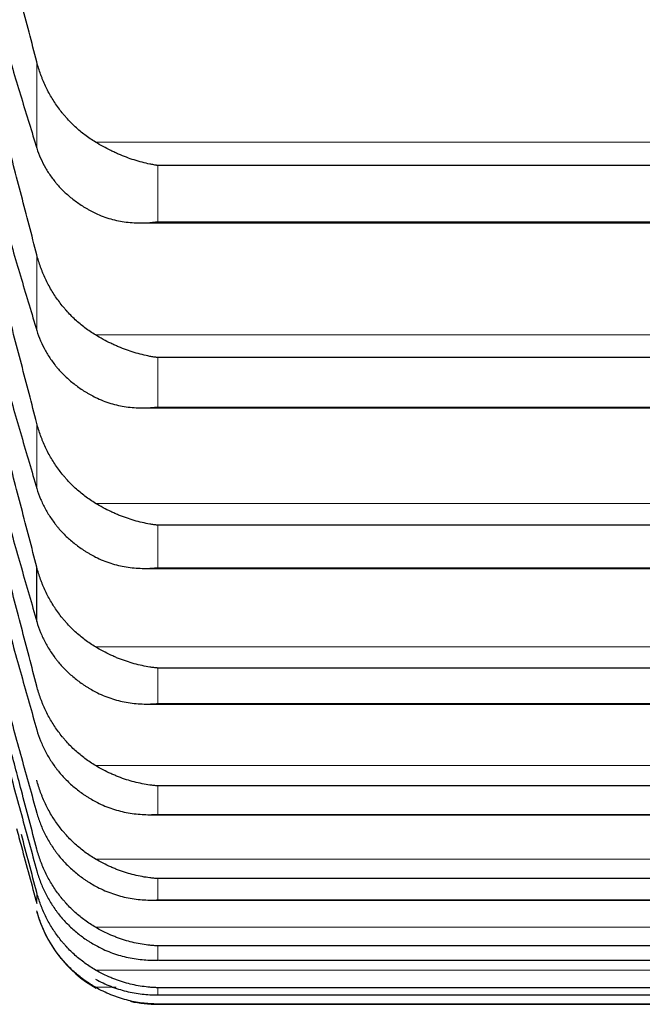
# Model space of a CAD drawing. Header units: inches. Extents: x 0 to 20790, y -12 to 14700.
# Tile 53 of 256: x 6265 to 6290, y 4609 to 4648. Entities that reach past the tile are written whole.
import ezdxf

# ---------------------------------------------------------------- set-up
doc = ezdxf.new("R2010")
doc.units = ezdxf.units.IN
doc.layers.add('1', color=7, linetype='Continuous', true_color=0xffffff)

msp = doc.modelspace()

# ---------------------------------------------------------------- linework, layer by layer
at = {"layer": '1', "color": 110, "linetype": 'Continuous', "lineweight": 13}
for p, q in [((6265.585, 4643.297), (6265.585, 4646.731)), ((6309.19, 4643.534), (6267.927, 4643.534)), ((6270.414, 4640.362), (6270.414, 4642.604)), ((6306.702, 4640.362), (6270.414, 4640.362)), ((6265.585, 4636.024), (6265.585, 4639.041)), ((6309.19, 4635.845), (6267.927, 4635.845)), ((6270.414, 4632.973), (6270.414, 4634.943)), ((6306.702, 4632.973), (6270.414, 4632.973)), ((6265.585, 4629.728), (6265.585, 4632.322)), ((6309.19, 4629.132), (6267.927, 4629.132)), ((6270.414, 4626.565), (6270.414, 4628.259)), ((6306.702, 4626.565), (6270.414, 4626.565)), ((6309.19, 4623.405), (6267.927, 4623.405)), ((6270.414, 4621.147), (6270.414, 4622.563)), ((6306.702, 4621.147), (6270.414, 4621.147)), ((6309.19, 4618.674), (6267.927, 4618.674)), ((6270.414, 4616.729), (6270.414, 4617.864)), ((6306.702, 4616.729), (6270.414, 4616.729)), ((6309.19, 4614.946), (6267.927, 4614.946)), ((6270.414, 4613.317), (6270.414, 4614.17)), ((6265.585, 4613.173), (6265.585, 4613.609)), ((6306.702, 4613.317), (6270.414, 4613.317)), ((6309.19, 4612.228), (6267.927, 4612.228)), ((6270.414, 4610.916), (6270.414, 4611.486)), ((6306.702, 4610.916), (6270.414, 4610.916)), ((6309.19, 4610.522), (6267.927, 4610.522)), ((6268.751, 4609.834), (6267.927, 4609.834)), ((6270.414, 4609.532), (6270.414, 4609.817)), ((6306.702, 4609.532), (6270.414, 4609.532)), ((6270.414, 4609.165), (6270.414, 4609.155))]:
    msp.add_line(p, q, dxfattribs=at)
at = {"layer": '1', "color": 2, "linetype": 'Continuous', "lineweight": 25}
for p, q in [((6306.702, 4642.604), (6270.414, 4642.604)), ((6269.726, 4640.313), (6307.367, 4640.313)), ((6306.702, 4634.943), (6270.414, 4634.943)), ((6269.815, 4632.936), (6307.28, 4632.936)), ((6306.702, 4628.259), (6270.414, 4628.259)), ((6265.585, 4624.416), (6265.585, 4626.585)), ((6269.903, 4626.538), (6307.193, 4626.538)), ((6306.702, 4622.563), (6270.414, 4622.563)), ((6269.992, 4621.128), (6307.107, 4621.128)), ((6306.702, 4617.864), (6270.414, 4617.864)), ((6270.08, 4616.717), (6306.641, 4616.717)), ((6306.702, 4614.17), (6270.414, 4614.17)), ((6270.167, 4613.31), (6306.659, 4613.31)), ((6306.702, 4611.486), (6270.414, 4611.486)), ((6270.44, 4610.914), (6306.677, 4610.914)), ((6306.702, 4609.817), (6270.414, 4609.817)), ((6270.422, 4609.531), (6306.695, 4609.531)), ((6306.702, 4609.165), (6270.414, 4609.165)), ((6270.414, 4609.155), (6306.702, 4609.155))]:
    msp.add_line(p, q, dxfattribs=at)
for start, end in [(195, 240.5566), (257.4094, 270)]:
    msp.add_arc((6270.414, 4614.155), 5, start, end, dxfattribs=at)
for points, knots in [([(6265.585, 4646.731), (6265.381, 4647.521), (6265.157, 4648.38), (6264.933, 4649.235), (6264.914, 4649.306)], [0, 0, 0, 0, 0.916485, 1, 1, 1, 1]), ([(6264.064, 4648.318), (6264.16, 4647.995), (6264.463, 4646.975), (6264.971, 4645.289), (6265.381, 4643.955), (6265.585, 4643.297)], [0, 0, 0, 0, 0.186785, 0.593393, 1, 1, 1, 1]), ([(6267.927, 4643.534), (6267.781, 4643.623), (6267.641, 4643.719), (6267.372, 4643.922), (6267.114, 4644.139), (6266.878, 4644.38), (6266.738, 4644.538), (6266.71, 4644.571), (6266.655, 4644.635), (6266.628, 4644.668), (6266.547, 4644.768), (6266.496, 4644.835), (6266.346, 4645.041), (6266.253, 4645.182), (6266.082, 4645.472), (6266.003, 4645.62), (6265.895, 4645.849), (6265.86, 4645.927), (6265.811, 4646.044), (6265.796, 4646.083), (6265.765, 4646.163), (6265.75, 4646.203), (6265.677, 4646.403), (6265.627, 4646.566), (6265.585, 4646.731)], [0, 0, 0, 0, 0.125, 0.125, 0.25, 0.375, 0.375, 0.40625, 0.40625, 0.4375, 0.4375, 0.5, 0.5, 0.625, 0.625, 0.75, 0.75, 0.8125, 0.8125, 0.84375, 0.84375, 0.875, 0.875, 1, 1, 1, 1]), ([(6265.585, 4643.297), (6265.627, 4643.159), (6265.677, 4643.025), (6265.792, 4642.763), (6265.921, 4642.507), (6266.079, 4642.263), (6266.208, 4642.085), (6266.253, 4642.027), (6266.323, 4641.94), (6266.347, 4641.911), (6266.395, 4641.854), (6266.42, 4641.826), (6266.545, 4641.688), (6266.756, 4641.476), (6266.991, 4641.283), (6267.238, 4641.099), (6267.368, 4641.012), (6267.538, 4640.91), (6267.572, 4640.89), (6267.641, 4640.85), (6267.746, 4640.792), (6267.854, 4640.737), (6267.927, 4640.702)], [0, 0, 0, 0, 0.125, 0.125, 0.25, 0.375, 0.375, 0.4375, 0.4375, 0.46875, 0.46875, 0.5, 0.5, 0.625, 0.75, 0.75, 0.875, 0.875, 0.90625, 0.90625, 0.9375, 1, 1, 1, 1]), ([(6270.414, 4642.604), (6270.411, 4642.605), (6270.408, 4642.605), (6270.401, 4642.606), (6270.398, 4642.607), (6270.388, 4642.608), (6270.368, 4642.611), (6270.321, 4642.618), (6270.229, 4642.634), (6270.15, 4642.649), (6269.992, 4642.681), (6269.887, 4642.705), (6269.573, 4642.787), (6269.365, 4642.853), (6269.054, 4642.97), (6268.95, 4643.011), (6268.795, 4643.079), (6268.743, 4643.102), (6268.639, 4643.15), (6268.587, 4643.174), (6268.432, 4643.25), (6268.33, 4643.304), (6268.127, 4643.415), (6268.027, 4643.473), (6267.927, 4643.534)], [0, 0, 0, 0, 0.003906, 0.003906, 0.007812, 0.007812, 0.015625, 0.03125, 0.0625, 0.125, 0.125, 0.25, 0.25, 0.5, 0.5, 0.625, 0.625, 0.6875, 0.6875, 0.75, 0.75, 0.875, 0.875, 1, 1, 1, 1]), ([(6267.927, 4640.702), (6268.026, 4640.654), (6268.127, 4640.611), (6268.328, 4640.535), (6268.429, 4640.502), (6268.633, 4640.444), (6268.736, 4640.419), (6268.942, 4640.377), (6269.046, 4640.361), (6269.256, 4640.335), (6269.361, 4640.325), (6269.571, 4640.314), (6269.676, 4640.312), (6269.886, 4640.315), (6269.991, 4640.32), (6270.15, 4640.332), (6270.229, 4640.339), (6270.322, 4640.35), (6270.368, 4640.356), (6270.388, 4640.359), (6270.401, 4640.36), (6270.408, 4640.361), (6270.414, 4640.362)], [0, 0, 0, 0, 0.125, 0.125, 0.25, 0.25, 0.375, 0.375, 0.5, 0.5, 0.625, 0.625, 0.75, 0.75, 0.875, 0.875, 0.9375, 0.96875, 0.984375, 0.992188, 0.992188, 1, 1, 1, 1]), ([(6267.927, 4635.845), (6267.781, 4635.934), (6267.641, 4636.029), (6267.372, 4636.233), (6267.114, 4636.449), (6266.878, 4636.69), (6266.738, 4636.848), (6266.71, 4636.88), (6266.655, 4636.945), (6266.628, 4636.978), (6266.547, 4637.078), (6266.496, 4637.145), (6266.346, 4637.351), (6266.253, 4637.491), (6266.082, 4637.781), (6266.003, 4637.93), (6265.895, 4638.159), (6265.86, 4638.236), (6265.811, 4638.354), (6265.796, 4638.393), (6265.765, 4638.473), (6265.75, 4638.513), (6265.677, 4638.713), (6265.627, 4638.876), (6265.585, 4639.041)], [0, 0, 0, 0, 0.125, 0.125, 0.25, 0.375, 0.375, 0.40625, 0.40625, 0.4375, 0.4375, 0.5, 0.5, 0.625, 0.625, 0.75, 0.75, 0.8125, 0.8125, 0.84375, 0.84375, 0.875, 0.875, 1, 1, 1, 1]), ([(6265.585, 4636.024), (6265.627, 4635.883), (6265.677, 4635.746), (6265.792, 4635.477), (6265.921, 4635.214), (6266.079, 4634.963), (6266.208, 4634.78), (6266.253, 4634.72), (6266.323, 4634.631), (6266.347, 4634.601), (6266.395, 4634.543), (6266.42, 4634.514), (6266.545, 4634.372), (6266.756, 4634.153), (6266.991, 4633.955), (6267.238, 4633.766), (6267.368, 4633.677), (6267.538, 4633.571), (6267.572, 4633.55), (6267.641, 4633.51), (6267.746, 4633.45), (6267.854, 4633.393), (6267.927, 4633.357)], [0, 0, 0, 0, 0.125, 0.125, 0.25, 0.375, 0.375, 0.4375, 0.4375, 0.46875, 0.46875, 0.5, 0.5, 0.625, 0.75, 0.75, 0.875, 0.875, 0.90625, 0.90625, 0.9375, 1, 1, 1, 1]), ([(6270.414, 4634.943), (6270.411, 4634.944), (6270.408, 4634.944), (6270.401, 4634.945), (6270.398, 4634.945), (6270.388, 4634.947), (6270.368, 4634.949), (6270.321, 4634.956), (6270.229, 4634.97), (6270.15, 4634.983), (6269.992, 4635.013), (6269.887, 4635.035), (6269.573, 4635.112), (6269.365, 4635.176), (6269.054, 4635.288), (6268.95, 4635.329), (6268.795, 4635.395), (6268.743, 4635.417), (6268.639, 4635.464), (6268.587, 4635.488), (6268.432, 4635.563), (6268.33, 4635.616), (6268.127, 4635.726), (6268.027, 4635.784), (6267.927, 4635.845)], [0, 0, 0, 0, 0.003906, 0.003906, 0.007812, 0.007812, 0.015625, 0.03125, 0.0625, 0.125, 0.125, 0.25, 0.25, 0.5, 0.5, 0.625, 0.625, 0.6875, 0.6875, 0.75, 0.75, 0.875, 0.875, 1, 1, 1, 1]), ([(6267.927, 4633.357), (6268.026, 4633.307), (6268.127, 4633.263), (6268.328, 4633.184), (6268.429, 4633.149), (6268.633, 4633.087), (6268.736, 4633.061), (6268.942, 4633.015), (6269.046, 4632.997), (6269.256, 4632.967), (6269.361, 4632.956), (6269.571, 4632.94), (6269.676, 4632.937), (6269.886, 4632.936), (6269.991, 4632.938), (6270.15, 4632.948), (6270.229, 4632.954), (6270.322, 4632.963), (6270.368, 4632.968), (6270.388, 4632.97), (6270.401, 4632.972), (6270.408, 4632.973), (6270.414, 4632.973)], [0, 0, 0, 0, 0.125, 0.125, 0.25, 0.25, 0.375, 0.375, 0.5, 0.5, 0.625, 0.625, 0.75, 0.75, 0.875, 0.875, 0.9375, 0.96875, 0.984375, 0.992187, 0.992187, 1, 1, 1, 1]), ([(6267.927, 4629.132), (6267.781, 4629.22), (6267.641, 4629.315), (6267.372, 4629.518), (6267.114, 4629.734), (6266.878, 4629.974), (6266.738, 4630.132), (6266.71, 4630.164), (6266.655, 4630.229), (6266.628, 4630.262), (6266.547, 4630.361), (6266.496, 4630.429), (6266.346, 4630.633), (6266.253, 4630.774), (6266.082, 4631.063), (6266.003, 4631.212), (6265.895, 4631.441), (6265.86, 4631.518), (6265.811, 4631.636), (6265.796, 4631.675), (6265.765, 4631.754), (6265.75, 4631.794), (6265.677, 4631.995), (6265.627, 4632.157), (6265.585, 4632.322)], [0, 0, 0, 0, 0.125, 0.125, 0.25, 0.375, 0.375, 0.40625, 0.40625, 0.4375, 0.4375, 0.5, 0.5, 0.625, 0.625, 0.75, 0.75, 0.8125, 0.8125, 0.84375, 0.84375, 0.875, 0.875, 1, 1, 1, 1]), ([(6265.585, 4629.728), (6265.627, 4629.583), (6265.677, 4629.442), (6265.792, 4629.167), (6265.921, 4628.897), (6266.079, 4628.641), (6266.208, 4628.453), (6266.253, 4628.391), (6266.323, 4628.3), (6266.347, 4628.269), (6266.395, 4628.209), (6266.42, 4628.18), (6266.545, 4628.034), (6266.756, 4627.81), (6266.991, 4627.606), (6267.238, 4627.412), (6267.368, 4627.32), (6267.538, 4627.212), (6267.572, 4627.19), (6267.641, 4627.149), (6267.746, 4627.087), (6267.854, 4627.029), (6267.927, 4626.991)], [0, 0, 0, 0, 0.125, 0.125, 0.25, 0.375, 0.375, 0.4375, 0.4375, 0.46875, 0.46875, 0.5, 0.5, 0.625, 0.75, 0.75, 0.875, 0.875, 0.90625, 0.90625, 0.9375, 1, 1, 1, 1]), ([(6270.414, 4628.259), (6270.411, 4628.26), (6270.408, 4628.26), (6270.401, 4628.261), (6270.398, 4628.261), (6270.388, 4628.262), (6270.368, 4628.265), (6270.321, 4628.27), (6270.229, 4628.283), (6270.15, 4628.295), (6269.992, 4628.322), (6269.887, 4628.343), (6269.573, 4628.415), (6269.365, 4628.475), (6269.054, 4628.584), (6268.95, 4628.623), (6268.795, 4628.687), (6268.743, 4628.709), (6268.639, 4628.755), (6268.587, 4628.779), (6268.432, 4628.852), (6268.33, 4628.904), (6268.127, 4629.014), (6268.027, 4629.071), (6267.927, 4629.132)], [0, 0, 0, 0, 0.003906, 0.003906, 0.007813, 0.007813, 0.015625, 0.03125, 0.0625, 0.125, 0.125, 0.25, 0.25, 0.5, 0.5, 0.625, 0.625, 0.6875, 0.6875, 0.75, 0.75, 0.875, 0.875, 1, 1, 1, 1]), ([(6267.927, 4626.991), (6268.026, 4626.941), (6268.127, 4626.895), (6268.328, 4626.812), (6268.429, 4626.776), (6268.633, 4626.711), (6268.736, 4626.683), (6268.942, 4626.634), (6269.046, 4626.613), (6269.256, 4626.579), (6269.361, 4626.566), (6269.571, 4626.547), (6269.676, 4626.541), (6269.886, 4626.537), (6269.991, 4626.538), (6270.15, 4626.544), (6270.229, 4626.549), (6270.322, 4626.556), (6270.368, 4626.56), (6270.388, 4626.562), (6270.401, 4626.564), (6270.408, 4626.564), (6270.414, 4626.565)], [0, 0, 0, 0, 0.125, 0.125, 0.25, 0.25, 0.375, 0.375, 0.5, 0.5, 0.625, 0.625, 0.75, 0.75, 0.875, 0.875, 0.9375, 0.96875, 0.984375, 0.992188, 0.992188, 1, 1, 1, 1]), ([(6267.927, 4623.405), (6267.781, 4623.493), (6267.641, 4623.588), (6267.372, 4623.79), (6267.114, 4624.004), (6266.878, 4624.244), (6266.738, 4624.401), (6266.71, 4624.433), (6266.655, 4624.498), (6266.628, 4624.53), (6266.547, 4624.629), (6266.496, 4624.696), (6266.346, 4624.901), (6266.253, 4625.041), (6266.082, 4625.329), (6266.003, 4625.477), (6265.895, 4625.705), (6265.86, 4625.783), (6265.811, 4625.9), (6265.796, 4625.939), (6265.765, 4626.018), (6265.75, 4626.058), (6265.677, 4626.258), (6265.627, 4626.42), (6265.585, 4626.585)], [0, 0, 0, 0, 0.125, 0.125, 0.25, 0.375, 0.375, 0.40625, 0.40625, 0.4375, 0.4375, 0.5, 0.5, 0.625, 0.625, 0.75, 0.75, 0.8125, 0.8125, 0.84375, 0.84375, 0.875, 0.875, 1, 1, 1, 1]), ([(6265.585, 4624.416), (6265.627, 4624.269), (6265.677, 4624.125), (6265.792, 4623.843), (6265.921, 4623.568), (6266.079, 4623.305), (6266.208, 4623.113), (6266.253, 4623.05), (6266.323, 4622.956), (6266.347, 4622.925), (6266.395, 4622.864), (6266.42, 4622.834), (6266.545, 4622.684), (6266.756, 4622.455), (6266.991, 4622.246), (6267.238, 4622.047), (6267.368, 4621.953), (6267.538, 4621.842), (6267.572, 4621.82), (6267.641, 4621.777), (6267.746, 4621.714), (6267.854, 4621.654), (6267.927, 4621.616)], [0, 0, 0, 0, 0.125, 0.125, 0.25, 0.375, 0.375, 0.4375, 0.4375, 0.46875, 0.46875, 0.5, 0.5, 0.625, 0.75, 0.75, 0.875, 0.875, 0.90625, 0.90625, 0.9375, 1, 1, 1, 1]), ([(6270.414, 4622.563), (6270.411, 4622.564), (6270.408, 4622.564), (6270.401, 4622.565), (6270.398, 4622.565), (6270.388, 4622.566), (6270.368, 4622.568), (6270.321, 4622.573), (6270.229, 4622.583), (6270.15, 4622.594), (6269.992, 4622.618), (6269.887, 4622.638), (6269.573, 4622.705), (6269.365, 4622.762), (6269.054, 4622.867), (6268.95, 4622.905), (6268.795, 4622.967), (6268.743, 4622.988), (6268.639, 4623.033), (6268.587, 4623.057), (6268.432, 4623.129), (6268.33, 4623.18), (6268.127, 4623.288), (6268.027, 4623.345), (6267.927, 4623.405)], [0, 0, 0, 0, 0.003906, 0.003906, 0.007812, 0.007812, 0.015625, 0.03125, 0.0625, 0.125, 0.125, 0.25, 0.25, 0.5, 0.5, 0.625, 0.625, 0.6875, 0.6875, 0.75, 0.75, 0.875, 0.875, 1, 1, 1, 1]), ([(6267.927, 4618.674), (6267.781, 4618.761), (6267.641, 4618.856), (6267.372, 4619.056), (6267.114, 4619.27), (6266.878, 4619.508), (6266.738, 4619.664), (6266.71, 4619.696), (6266.655, 4619.76), (6266.628, 4619.793), (6266.547, 4619.891), (6266.496, 4619.958), (6266.346, 4620.161), (6266.253, 4620.3), (6266.082, 4620.587), (6266.003, 4620.735), (6265.895, 4620.962), (6265.86, 4621.039), (6265.811, 4621.155), (6265.796, 4621.195), (6265.765, 4621.273), (6265.75, 4621.313), (6265.677, 4621.512), (6265.627, 4621.674), (6265.585, 4621.838)], [0, 0, 0, 0, 0.125, 0.125, 0.25, 0.375, 0.375, 0.40625, 0.40625, 0.4375, 0.4375, 0.5, 0.5, 0.625, 0.625, 0.75, 0.75, 0.8125, 0.8125, 0.84375, 0.84375, 0.875, 0.875, 1, 1, 1, 1]), ([(6267.927, 4621.616), (6268.026, 4621.564), (6268.127, 4621.517), (6268.328, 4621.431), (6268.429, 4621.393), (6268.633, 4621.325), (6268.736, 4621.295), (6268.942, 4621.242), (6269.046, 4621.22), (6269.256, 4621.182), (6269.361, 4621.167), (6269.571, 4621.145), (6269.676, 4621.137), (6269.886, 4621.128), (6269.991, 4621.127), (6270.15, 4621.131), (6270.229, 4621.134), (6270.322, 4621.14), (6270.368, 4621.143), (6270.388, 4621.145), (6270.401, 4621.146), (6270.408, 4621.147), (6270.414, 4621.147)], [0, 0, 0, 0, 0.125, 0.125, 0.25, 0.25, 0.375, 0.375, 0.5, 0.5, 0.625, 0.625, 0.75, 0.75, 0.875, 0.875, 0.9375, 0.96875, 0.984375, 0.992187, 0.992187, 1, 1, 1, 1]), ([(6265.585, 4620.099), (6265.627, 4619.949), (6265.677, 4619.802), (6265.792, 4619.514), (6265.921, 4619.233), (6266.079, 4618.965), (6266.208, 4618.769), (6266.253, 4618.705), (6266.323, 4618.609), (6266.347, 4618.577), (6266.395, 4618.515), (6266.42, 4618.484), (6266.545, 4618.331), (6266.756, 4618.097), (6266.991, 4617.883), (6267.238, 4617.68), (6267.368, 4617.584), (6267.538, 4617.47), (6267.572, 4617.448), (6267.641, 4617.404), (6267.746, 4617.339), (6267.854, 4617.278), (6267.927, 4617.239)], [0, 0, 0, 0, 0.125, 0.125, 0.25, 0.375, 0.375, 0.4375, 0.4375, 0.46875, 0.46875, 0.5, 0.5, 0.625, 0.75, 0.75, 0.875, 0.875, 0.90625, 0.90625, 0.9375, 1, 1, 1, 1]), ([(6265.585, 4615.345), (6265.381, 4616.122), (6265.01, 4617.531), (6264.637, 4618.944), (6264.47, 4619.577)], [0, 0, 0, 0, 0.552906, 1, 1, 1, 1]), ([(6270.414, 4617.864), (6270.411, 4617.865), (6270.408, 4617.865), (6270.401, 4617.865), (6270.398, 4617.866), (6270.388, 4617.866), (6270.368, 4617.868), (6270.321, 4617.872), (6270.229, 4617.881), (6270.15, 4617.891), (6269.992, 4617.912), (6269.887, 4617.93), (6269.573, 4617.992), (6269.365, 4618.046), (6269.054, 4618.146), (6268.95, 4618.183), (6268.795, 4618.243), (6268.743, 4618.264), (6268.639, 4618.308), (6268.587, 4618.33), (6268.432, 4618.401), (6268.33, 4618.451), (6268.127, 4618.558), (6268.027, 4618.614), (6267.927, 4618.674)], [0, 0, 0, 0, 0.003906, 0.003906, 0.007812, 0.007812, 0.015625, 0.03125, 0.0625, 0.125, 0.125, 0.25, 0.25, 0.5, 0.5, 0.625, 0.625, 0.6875, 0.6875, 0.75, 0.75, 0.875, 0.875, 1, 1, 1, 1]), ([(6267.927, 4614.946), (6267.781, 4615.033), (6267.641, 4615.126), (6267.372, 4615.325), (6267.114, 4615.537), (6266.878, 4615.773), (6266.738, 4615.929), (6266.71, 4615.96), (6266.655, 4616.024), (6266.628, 4616.056), (6266.547, 4616.154), (6266.496, 4616.22), (6266.346, 4616.422), (6266.253, 4616.561), (6266.082, 4616.846), (6266.003, 4616.992), (6265.895, 4617.218), (6265.86, 4617.295), (6265.811, 4617.411), (6265.796, 4617.449), (6265.765, 4617.528), (6265.75, 4617.567), (6265.677, 4617.765), (6265.627, 4617.926), (6265.585, 4618.089)], [0, 0, 0, 0, 0.125, 0.125, 0.25, 0.375, 0.375, 0.40625, 0.40625, 0.4375, 0.4375, 0.5, 0.5, 0.625, 0.625, 0.75, 0.75, 0.8125, 0.8125, 0.84375, 0.84375, 0.875, 0.875, 1, 1, 1, 1]), ([(6267.927, 4617.239), (6268.026, 4617.186), (6268.127, 4617.137), (6268.328, 4617.049), (6268.429, 4617.009), (6268.633, 4616.938), (6268.736, 4616.906), (6268.942, 4616.85), (6269.046, 4616.826), (6269.256, 4616.785), (6269.361, 4616.768), (6269.571, 4616.741), (6269.676, 4616.732), (6269.886, 4616.719), (6269.991, 4616.716), (6270.15, 4616.717), (6270.229, 4616.719), (6270.322, 4616.723), (6270.368, 4616.726), (6270.388, 4616.727), (6270.401, 4616.728), (6270.408, 4616.728), (6270.414, 4616.729)], [0, 0, 0, 0, 0.125, 0.125, 0.25, 0.25, 0.375, 0.375, 0.5, 0.5, 0.625, 0.625, 0.75, 0.75, 0.875, 0.875, 0.9375, 0.96875, 0.984375, 0.992188, 0.992188, 1, 1, 1, 1]), ([(6265.585, 4616.783), (6265.627, 4616.63), (6265.677, 4616.48), (6265.792, 4616.188), (6265.921, 4615.902), (6266.079, 4615.629), (6266.208, 4615.429), (6266.253, 4615.363), (6266.323, 4615.265), (6266.347, 4615.233), (6266.395, 4615.169), (6266.42, 4615.138), (6266.545, 4614.982), (6266.756, 4614.743), (6266.991, 4614.525), (6267.238, 4614.318), (6267.368, 4614.22), (6267.538, 4614.104), (6267.572, 4614.081), (6267.641, 4614.036), (6267.746, 4613.97), (6267.854, 4613.908), (6267.927, 4613.868)], [0, 0, 0, 0, 0.125, 0.125, 0.25, 0.375, 0.375, 0.4375, 0.4375, 0.46875, 0.46875, 0.5, 0.5, 0.625, 0.75, 0.75, 0.875, 0.875, 0.90625, 0.90625, 0.9375, 1, 1, 1, 1]), ([(6264.777, 4616.162), (6264.841, 4615.923), (6265.112, 4614.921), (6265.381, 4613.926), (6265.585, 4613.173)], [0, 0, 0, 0, 0.238422, 1, 1, 1, 1]), ([(6267.927, 4612.228), (6267.781, 4612.313), (6267.641, 4612.406), (6267.372, 4612.603), (6267.114, 4612.813), (6266.878, 4613.047), (6266.738, 4613.201), (6266.71, 4613.232), (6266.655, 4613.296), (6266.628, 4613.328), (6266.547, 4613.425), (6266.496, 4613.49), (6266.346, 4613.69), (6266.253, 4613.828), (6266.082, 4614.111), (6266.003, 4614.256), (6265.895, 4614.48), (6265.86, 4614.556), (6265.811, 4614.671), (6265.796, 4614.709), (6265.765, 4614.787), (6265.75, 4614.826), (6265.677, 4615.023), (6265.627, 4615.183), (6265.585, 4615.345)], [0, 0, 0, 0, 0.125, 0.125, 0.25, 0.375, 0.375, 0.40625, 0.40625, 0.4375, 0.4375, 0.5, 0.5, 0.625, 0.625, 0.75, 0.75, 0.8125, 0.8125, 0.84375, 0.84375, 0.875, 0.875, 1, 1, 1, 1]), ([(6270.414, 4614.17), (6270.411, 4614.17), (6270.408, 4614.17), (6270.401, 4614.171), (6270.398, 4614.171), (6270.388, 4614.172), (6270.368, 4614.173), (6270.321, 4614.176), (6270.229, 4614.183), (6270.15, 4614.192), (6269.992, 4614.21), (6269.887, 4614.226), (6269.573, 4614.283), (6269.365, 4614.334), (6269.054, 4614.43), (6268.95, 4614.465), (6268.795, 4614.523), (6268.743, 4614.543), (6268.639, 4614.586), (6268.587, 4614.608), (6268.432, 4614.677), (6268.33, 4614.726), (6268.127, 4614.831), (6268.027, 4614.887), (6267.927, 4614.946)], [0, 0, 0, 0, 0.003906, 0.003906, 0.007812, 0.007812, 0.015625, 0.03125, 0.0625, 0.125, 0.125, 0.25, 0.25, 0.5, 0.5, 0.625, 0.625, 0.6875, 0.6875, 0.75, 0.75, 0.875, 0.875, 1, 1, 1, 1]), ([(6265.585, 4614.473), (6265.627, 4614.317), (6265.677, 4614.165), (6265.792, 4613.868), (6265.921, 4613.577), (6266.079, 4613.3), (6266.208, 4613.096), (6266.253, 4613.03), (6266.323, 4612.93), (6266.347, 4612.898), (6266.395, 4612.833), (6266.42, 4612.801), (6266.545, 4612.642), (6266.756, 4612.399), (6266.991, 4612.177), (6267.238, 4611.966), (6267.368, 4611.866), (6267.538, 4611.748), (6267.572, 4611.725), (6267.641, 4611.679), (6267.746, 4611.612), (6267.854, 4611.548), (6267.927, 4611.508)], [0, 0, 0, 0, 0.125, 0.125, 0.25, 0.375, 0.375, 0.4375, 0.4375, 0.46875, 0.46875, 0.5, 0.5, 0.625, 0.75, 0.75, 0.875, 0.875, 0.90625, 0.90625, 0.9375, 1, 1, 1, 1]), ([(6267.927, 4613.868), (6268.026, 4613.814), (6268.127, 4613.764), (6268.328, 4613.673), (6268.429, 4613.632), (6268.633, 4613.557), (6268.736, 4613.524), (6268.942, 4613.464), (6269.046, 4613.438), (6269.256, 4613.393), (6269.361, 4613.374), (6269.571, 4613.344), (6269.676, 4613.333), (6269.886, 4613.317), (6269.991, 4613.312), (6270.15, 4613.31), (6270.229, 4613.31), (6270.322, 4613.313), (6270.368, 4613.315), (6270.388, 4613.315), (6270.401, 4613.316), (6270.408, 4613.316), (6270.414, 4613.317)], [0, 0, 0, 0, 0.125, 0.125, 0.25, 0.25, 0.375, 0.375, 0.5, 0.5, 0.625, 0.625, 0.75, 0.75, 0.875, 0.875, 0.9375, 0.96875, 0.984375, 0.992188, 0.992188, 1, 1, 1, 1]), ([(6267.927, 4610.522), (6267.781, 4610.607), (6267.641, 4610.699), (6267.372, 4610.894), (6267.114, 4611.101), (6266.878, 4611.333), (6266.738, 4611.486), (6266.71, 4611.516), (6266.655, 4611.579), (6266.628, 4611.611), (6266.547, 4611.707), (6266.496, 4611.772), (6266.346, 4611.97), (6266.253, 4612.106), (6266.082, 4612.386), (6266.003, 4612.53), (6265.895, 4612.752), (6265.86, 4612.827), (6265.811, 4612.941), (6265.796, 4612.979), (6265.765, 4613.056), (6265.75, 4613.095), (6265.677, 4613.29), (6265.627, 4613.448), (6265.585, 4613.609)], [0, 0, 0, 0, 0.125, 0.125, 0.25, 0.375, 0.375, 0.40625, 0.40625, 0.4375, 0.4375, 0.5, 0.5, 0.625, 0.625, 0.75, 0.75, 0.8125, 0.8125, 0.84375, 0.84375, 0.875, 0.875, 1, 1, 1, 1]), ([(6267.927, 4609.834), (6267.781, 4609.918), (6267.641, 4610.008), (6267.372, 4610.2), (6267.114, 4610.405), (6266.878, 4610.634), (6266.738, 4610.785), (6266.71, 4610.815), (6266.655, 4610.877), (6266.628, 4610.908), (6266.547, 4611.003), (6266.496, 4611.067), (6266.346, 4611.263), (6266.253, 4611.397), (6266.082, 4611.674), (6266.003, 4611.817), (6265.895, 4612.036), (6265.86, 4612.111), (6265.811, 4612.223), (6265.796, 4612.261), (6265.765, 4612.337), (6265.75, 4612.376), (6265.677, 4612.569), (6265.627, 4612.725), (6265.585, 4612.885)], [0, 0, 0, 0, 0.125, 0.125, 0.25, 0.375, 0.375, 0.40625, 0.40625, 0.4375, 0.4375, 0.5, 0.5, 0.625, 0.625, 0.75, 0.75, 0.8125, 0.8125, 0.84375, 0.84375, 0.875, 0.875, 1, 1, 1, 1]), ([(6270.414, 4611.486), (6270.411, 4611.486), (6270.408, 4611.486), (6270.401, 4611.487), (6270.398, 4611.487), (6270.388, 4611.487), (6270.368, 4611.488), (6270.321, 4611.49), (6270.229, 4611.496), (6270.15, 4611.503), (6269.992, 4611.519), (6269.887, 4611.533), (6269.573, 4611.585), (6269.365, 4611.632), (6269.054, 4611.723), (6268.95, 4611.757), (6268.795, 4611.813), (6268.743, 4611.833), (6268.639, 4611.874), (6268.587, 4611.895), (6268.432, 4611.962), (6268.33, 4612.01), (6268.127, 4612.114), (6268.027, 4612.169), (6267.927, 4612.228)], [0, 0, 0, 0, 0.003906, 0.003906, 0.007812, 0.007812, 0.015625, 0.03125, 0.0625, 0.125, 0.125, 0.25, 0.25, 0.5, 0.5, 0.625, 0.625, 0.6875, 0.6875, 0.75, 0.75, 0.875, 0.875, 1, 1, 1, 1]), ([(6267.927, 4611.508), (6268.026, 4611.452), (6268.127, 4611.401), (6268.328, 4611.308), (6268.429, 4611.265), (6268.633, 4611.187), (6268.736, 4611.152), (6268.942, 4611.09), (6269.046, 4611.062), (6269.256, 4611.013), (6269.361, 4610.993), (6269.571, 4610.959), (6269.676, 4610.946), (6269.886, 4610.926), (6269.991, 4610.919), (6270.15, 4610.914), (6270.229, 4610.913), (6270.322, 4610.914), (6270.368, 4610.915), (6270.388, 4610.916), (6270.401, 4610.916), (6270.408, 4610.916), (6270.414, 4610.916)], [0, 0, 0, 0, 0.125, 0.125, 0.25, 0.25, 0.375, 0.375, 0.5, 0.5, 0.625, 0.625, 0.75, 0.75, 0.875, 0.875, 0.9375, 0.96875, 0.984375, 0.992188, 0.992188, 1, 1, 1, 1]), ([(6270.414, 4609.817), (6270.411, 4609.817), (6270.408, 4609.817), (6270.401, 4609.817), (6270.398, 4609.817), (6270.388, 4609.817), (6270.368, 4609.818), (6270.321, 4609.819), (6270.229, 4609.824), (6270.15, 4609.829), (6269.992, 4609.842), (6269.887, 4609.854), (6269.573, 4609.901), (6269.365, 4609.945), (6269.054, 4610.031), (6268.95, 4610.063), (6268.795, 4610.117), (6268.743, 4610.136), (6268.639, 4610.176), (6268.587, 4610.197), (6268.432, 4610.262), (6268.33, 4610.309), (6268.127, 4610.41), (6268.027, 4610.464), (6267.927, 4610.522)], [0, 0, 0, 0, 0.003906, 0.003906, 0.007813, 0.007813, 0.015625, 0.03125, 0.0625, 0.125, 0.125, 0.25, 0.25, 0.5, 0.5, 0.625, 0.625, 0.6875, 0.6875, 0.75, 0.75, 0.875, 0.875, 1, 1, 1, 1]), ([(6267.927, 4610.162), (6268.026, 4610.106), (6268.127, 4610.054), (6268.328, 4609.958), (6268.429, 4609.914), (6268.633, 4609.833), (6268.736, 4609.797), (6268.942, 4609.731), (6269.046, 4609.701), (6269.256, 4609.649), (6269.361, 4609.627), (6269.571, 4609.59), (6269.676, 4609.574), (6269.886, 4609.551), (6269.991, 4609.542), (6270.15, 4609.534), (6270.229, 4609.532), (6270.322, 4609.531), (6270.368, 4609.531), (6270.388, 4609.531), (6270.401, 4609.532), (6270.408, 4609.532), (6270.414, 4609.532)], [0, 0, 0, 0, 0.125, 0.125, 0.25, 0.25, 0.375, 0.375, 0.5, 0.5, 0.625, 0.625, 0.75, 0.75, 0.875, 0.875, 0.9375, 0.96875, 0.984375, 0.992188, 0.992188, 1, 1, 1, 1]), ([(6270.414, 4609.165), (6270.411, 4609.165), (6270.408, 4609.165), (6270.401, 4609.165), (6270.398, 4609.165), (6270.388, 4609.165), (6270.368, 4609.165), (6270.321, 4609.166), (6270.229, 4609.169), (6270.15, 4609.172), (6269.992, 4609.183), (6269.887, 4609.193), (6269.573, 4609.234), (6269.365, 4609.274), (6269.054, 4609.356), (6268.95, 4609.387), (6268.795, 4609.438), (6268.743, 4609.457), (6268.639, 4609.495), (6268.587, 4609.515), (6268.432, 4609.578), (6268.33, 4609.624), (6268.127, 4609.723), (6268.027, 4609.776), (6267.927, 4609.834)], [0, 0, 0, 0, 0.003906, 0.003906, 0.007812, 0.007812, 0.015625, 0.03125, 0.0625, 0.125, 0.125, 0.25, 0.25, 0.5, 0.5, 0.625, 0.625, 0.6875, 0.6875, 0.75, 0.75, 0.875, 0.875, 1, 1, 1, 1])]:
    msp.add_open_spline(points, degree=3, knots=knots, dxfattribs=at)
for points in [[(6265.585, 4639.041), (6265.381, 4639.833), (6264.971, 4641.41), (6264.352, 4643.762), (6263.727, 4646.098), (6263.307, 4647.646), (6263.096, 4648.418)], [(6263.096, 4644.531), (6263.307, 4643.788), (6263.727, 4642.32), (6264.352, 4640.168), (6264.971, 4638.066), (6265.381, 4636.699), (6265.585, 4636.024)], [(6265.585, 4632.322), (6265.381, 4633.113), (6264.971, 4634.692), (6264.352, 4637.05), (6263.727, 4639.398), (6263.307, 4640.956), (6263.096, 4641.734)], [(6263.096, 4638.39), (6263.307, 4637.637), (6263.727, 4636.148), (6264.352, 4633.959), (6264.971, 4631.816), (6265.381, 4630.419), (6265.585, 4629.728)], [(6265.585, 4626.585), (6265.381, 4627.374), (6264.971, 4628.952), (6264.352, 4631.312), (6263.727, 4633.667), (6263.307, 4635.234), (6263.096, 4636.016)], [(6263.096, 4633.222), (6263.307, 4632.46), (6263.727, 4630.951), (6264.352, 4628.728), (6264.971, 4626.548), (6265.381, 4625.122), (6265.585, 4624.416)], [(6265.585, 4621.838), (6265.381, 4622.625), (6264.971, 4624.198), (6264.352, 4626.557), (6263.727, 4628.916), (6263.307, 4630.488), (6263.096, 4631.274)], [(6263.096, 4629.033), (6263.307, 4628.264), (6263.727, 4626.737), (6264.352, 4624.485), (6264.971, 4622.27), (6265.381, 4620.819), (6265.585, 4620.099)], [(6263.096, 4625.831), (6263.307, 4625.055), (6263.727, 4623.515), (6264.352, 4621.236), (6264.971, 4618.99), (6265.381, 4617.515), (6265.585, 4616.783)], [(6263.096, 4623.621), (6263.307, 4622.84), (6263.727, 4621.287), (6264.352, 4618.986), (6264.971, 4616.713), (6265.381, 4615.216), (6265.585, 4614.473)], [(6265.585, 4613.609), (6265.381, 4614.379), (6265.176, 4615.151), (6264.971, 4615.926)]]:
    msp.add_open_spline(points, degree=3, dxfattribs=at)

doc.saveas('drawing.dxf')
